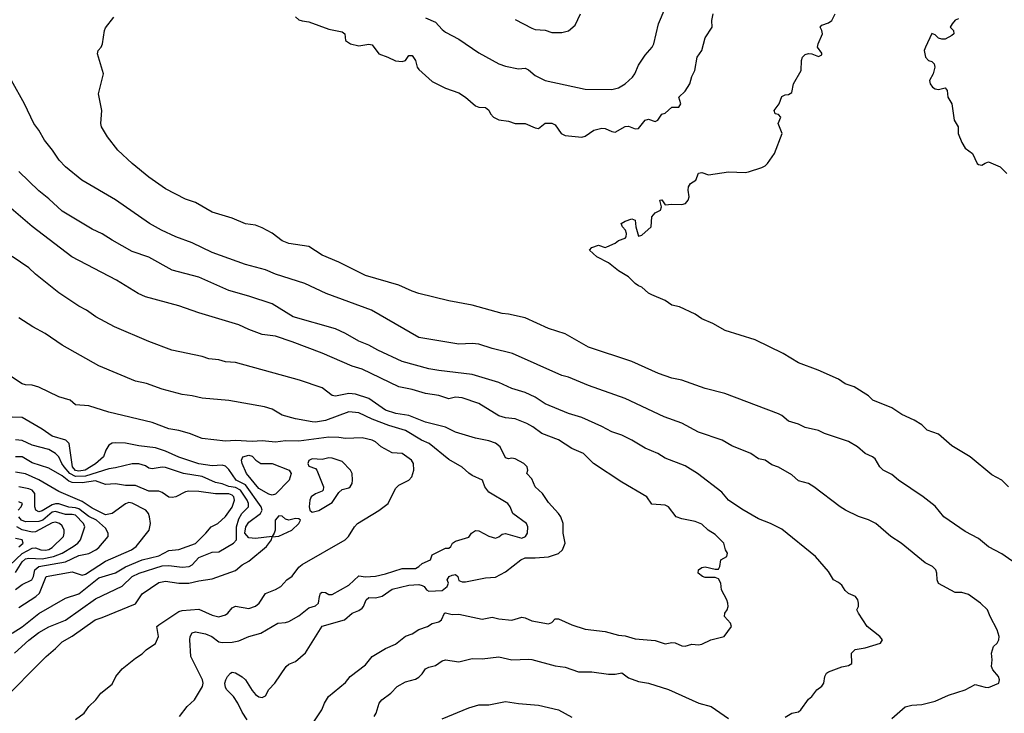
# Model space of a CAD drawing. Header units: metres. Extents: x -51132 to -49532, y -231222 to -229437.
# Tile 96 of 256: x -50109 to -49961, y -230680 to -230576. Entities that reach past the tile are written whole.
import ezdxf

# ---------------------------------------------------------------- set-up
doc = ezdxf.new("R2010")
doc.units = ezdxf.units.M
doc.layers.add('CONTOUR_INDEX', color=1, linetype='Continuous')
doc.layers.add('CONTOUR_INTER', color=3, linetype='Continuous')

msp = doc.modelspace()

# ---------------------------------------------------------------- linework, layer by layer
at = {"layer": 'CONTOUR_INDEX'}
for points, elevation in [([(-50065.61, -230682.26), (-50063.6, -230679.26), (-50063.24, -230678.26), (-50062.62, -230677.26), (-50060.08, -230675.15), (-50059.39, -230674.26), (-50057.08, -230672.49), (-50056.08, -230671.27), (-50054.08, -230670.07), (-50052.58, -230669.4), (-50051.08, -230668.18), (-50050.08, -230667.83), (-50049.08, -230667.2), (-50047.76, -230666.76), (-50047.08, -230666.31), (-50046.08, -230666.03), (-50045.64, -230665.76), (-50045.22, -230664.76), (-50045.08, -230664.7), (-50044.08, -230664.94), (-50043.08, -230664.89), (-50039.58, -230665.64), (-50038.08, -230665.37), (-50037.08, -230665.62), (-50035.08, -230665.8), (-50033.58, -230665.37), (-50033.08, -230665.44), (-50032.08, -230665.88), (-50029.58, -230666.37), (-50029.08, -230666.17), (-50028.58, -230665.62), (-50028.08, -230665.59), (-50026.08, -230666.51), (-50024.08, -230667.14), (-50021.08, -230667.49), (-50019.08, -230668.06), (-50018.08, -230668.14), (-50016.58, -230668.58), (-50013.58, -230668.86), (-50012.08, -230669.33), (-50011.08, -230669.14), (-50010.58, -230669.21), (-50009.58, -230669.63), (-50009.08, -230669.68), (-50008.08, -230669.39), (-50007.08, -230669.49), (-50006.58, -230669.41), (-50005.21, -230668.76), (-50003.23, -230668.26), (-50002.12, -230666.76), (-50002.3, -230666.26), (-50003.16, -230665.26), (-50003.14, -230664.76), (-50002.77, -230664.26), (-50002.65, -230663.76), (-50002.68, -230663.26), (-50002.81, -230662.76), (-50003.61, -230661.26), (-50003.74, -230660.26), (-50004.08, -230659.6), (-50004.58, -230659.39), (-50006.08, -230659.37), (-50006.5, -230659.26), (-50007.16, -230658.76), (-50007.08, -230658.25), (-50006.58, -230657.91), (-50006.08, -230657.78), (-50004.58, -230658.14), (-50004.08, -230658.12), (-50003.89, -230657.76), (-50003.75, -230656.76), (-50002.84, -230656.26), (-50002.74, -230655.76), (-50003.01, -230655.26), (-50003.28, -230654.26), (-50004.58, -230652.92), (-50005.66, -230652.26), (-50006.58, -230651.39), (-50007.58, -230650.99), (-50009.58, -230650.58), (-50010.45, -230650.26), (-50011.58, -230648.8), (-50012.08, -230648.53), (-50014.08, -230648.37), (-50014.84, -230647.26), (-50018.58, -230645.1), (-50022.86, -230642.26), (-50024.34, -230640.76), (-50026.08, -230640.02), (-50028.08, -230638.72), (-50030.58, -230637.78), (-50031.94, -230636.76), (-50032.84, -230636.26), (-50034.58, -230635.56), (-50036.08, -230635.43), (-50037.08, -230635.13), (-50040.08, -230633.25), (-50042.58, -230632.41), (-50043.58, -230632.33), (-50044.58, -230632.59), (-50046.08, -230632.07), (-50048.08, -230631.79), (-50050.08, -230631.16), (-50052.08, -230630.75), (-50057.58, -230628.1), (-50059.08, -230627.65), (-50063.58, -230625.7), (-50068.08, -230624.01), (-50070.58, -230623.15), (-50072.58, -230622.89), (-50074.58, -230622.15), (-50076.08, -230621.45), (-50082.08, -230619.68), (-50085.08, -230618.63), (-50090.08, -230617.26), (-50091.2, -230616.76), (-50094.45, -230614.76), (-50101.13, -230611.26), (-50107.08, -230606.71), (-50110.58, -230603.71)], 75), ([(-50109.73, -230670.76), (-50107.58, -230668.81), (-50106.08, -230667.64), (-50104.58, -230666.82), (-50102.08, -230665.82), (-50097.58, -230662.6), (-50093.58, -230660.7), (-50092.08, -230659.25), (-50091.02, -230658.76), (-50087.58, -230657.63), (-50086.58, -230657.58), (-50084.58, -230657.83), (-50083.54, -230657.76), (-50083.08, -230657.5), (-50082.08, -230656.38), (-50080.08, -230655.59), (-50079.08, -230655.53), (-50076.89, -230654.26), (-50076.43, -230653.76), (-50076.45, -230651.76), (-50076.08, -230650.58), (-50075.61, -230649.76), (-50074.65, -230648.76), (-50074.62, -230648.26), (-50074.82, -230647.76), (-50075.85, -230646.26), (-50076.58, -230645.89), (-50077.58, -230645.71), (-50078.58, -230645.32), (-50079.58, -230645.11), (-50081.58, -230644.24), (-50084.39, -230643.76), (-50087.08, -230642.89), (-50087.58, -230642.85), (-50089.08, -230643.09), (-50089.58, -230642.99), (-50090.08, -230642.64), (-50091.08, -230642.34), (-50092.08, -230642.34), (-50094.58, -230642.95), (-50095.58, -230643.06), (-50099.08, -230644.18), (-50100.58, -230644.22), (-50101.43, -230643.76), (-50102.32, -230642.76), (-50102.66, -230642.26), (-50103.08, -230641.26), (-50103.58, -230640.76), (-50104.58, -230640.2), (-50107.08, -230639.54), (-50108.58, -230638.83), (-50109.58, -230638.74)], 70), ([(-50113.36, -230660.26), (-50108.58, -230655.77), (-50107.08, -230655.01), (-50106.58, -230654.95), (-50105.82, -230655.26), (-50105.08, -230655.31), (-50104.58, -230655.2), (-50104.08, -230654.91), (-50102.42, -230653.26), (-50102.28, -230652.76), (-50102.32, -230652.26), (-50102.58, -230651.63), (-50102.98, -230651.26), (-50103.58, -230651.08), (-50104.08, -230651.17), (-50106.58, -230652.54), (-50107.08, -230652.57), (-50108.58, -230652.22), (-50109.38, -230651.76)], 65)]:
    msp.add_lwpolyline(points, dxfattribs=dict(at, elevation=elevation))
at = {"layer": 'CONTOUR_INTER'}
for points, elevation in [([(-50067.58, -230575.23), (-50067.08, -230575.66), (-50066.58, -230575.83), (-50065.58, -230575.98), (-50062.58, -230577.08), (-50060.58, -230577.47), (-50060.19, -230577.76), (-50060.09, -230578.76), (-50059.3, -230579.26), (-50058.08, -230579.58), (-50056.58, -230579.32), (-50056.08, -230579.44), (-50055.08, -230580.77), (-50053.71, -230581.26), (-50052.58, -230581.84), (-50051.58, -230581.92), (-50051.08, -230581.76), (-50050.58, -230581.01), (-50050.08, -230581.04), (-50049.56, -230581.76), (-50049.32, -230582.76), (-50049.08, -230583.13), (-50047.08, -230584.92), (-50045.08, -230585.94), (-50043.08, -230586.64), (-50042.08, -230587.29), (-50040.58, -230588.59), (-50040.08, -230588.76), (-50039.08, -230588.81), (-50038.58, -230589.22), (-50038.31, -230589.76), (-50037.85, -230590.26), (-50037.08, -230590.68), (-50035.58, -230590.91), (-50034.58, -230591.24), (-50033.08, -230591.22), (-50031.58, -230591.87), (-50031.08, -230591.97), (-50030.08, -230591.18), (-50029.08, -230591.18), (-50028.58, -230591.43), (-50027.72, -230592.76), (-50027.08, -230593.03), (-50024.58, -230593.3), (-50024.08, -230593.16), (-50022.8, -230592.26), (-50021.58, -230591.94), (-50021.08, -230592), (-50020.08, -230592.45), (-50019.58, -230592.52), (-50018.08, -230591.68), (-50017.58, -230591.65), (-50016.58, -230592.04), (-50016.08, -230591.97), (-50015.08, -230590.75), (-50014.58, -230590.59), (-50013.58, -230590.96), (-50013.2, -230590.76), (-50012.58, -230589.81), (-50012.08, -230589.7), (-50011.08, -230588.78), (-50010.06, -230588.76), (-50009.72, -230588.26), (-50010.06, -230587.26), (-50009.08, -230586.39), (-50008.41, -230585.26), (-50008.08, -230584.19), (-50007.63, -230583.26), (-50007.28, -230581.26), (-50006.57, -230580.26), (-50006.08, -230578.39), (-50005.05, -230576.76), (-50005.08, -230575.76), (-50004.89, -230574.76)], 78), ([(-50048.08, -230575.39), (-50046.58, -230576.01), (-50045.58, -230577.14), (-50045.08, -230577.52), (-50043.08, -230578.58), (-50040.08, -230580.64), (-50037.08, -230582.26), (-50036.08, -230582.63), (-50034.08, -230583.03), (-50033.08, -230582.94), (-50032.58, -230583.17), (-50031.58, -230584.05), (-50030.08, -230584.77), (-50024.08, -230586.08), (-50020.08, -230586.14), (-50019.08, -230585.89), (-50018.08, -230585.29), (-50017, -230584.26), (-50016.65, -230583.76), (-50016.08, -230582.47), (-50015.08, -230581), (-50014.03, -230579.76), (-50013.8, -230579.26), (-50013.07, -230576.26), (-50012.08, -230573.9)], 77), ([(-50034.58, -230575.63), (-50032.08, -230576.91), (-50031.58, -230577.1), (-50030.08, -230577.23), (-50029.08, -230577.55), (-50027.58, -230577.55), (-50026.58, -230577.3), (-50025.58, -230576.46), (-50024.82, -230574.76)], 76), ([(-49960.58, -230645.79), (-49961.58, -230644.76), (-49963.08, -230643.98), (-49966.33, -230641.26), (-49969.08, -230639.62), (-49971.08, -230637.85), (-49972.78, -230637.26), (-49973.58, -230636.46), (-49974.71, -230635.76), (-49976.58, -230634.92), (-49978.08, -230633.93), (-49980.9, -230632.76), (-49981.58, -230632.12), (-49983.7, -230630.76), (-49985.08, -230630.32), (-49986.08, -230629.64), (-49989.11, -230628.26), (-49992.08, -230627.18), (-49994.38, -230625.76), (-49998.58, -230623.71), (-50003.08, -230622.31), (-50004.93, -230621.26), (-50006.58, -230620.56), (-50007.58, -230619.87), (-50009.92, -230618.76), (-50011.08, -230618.51), (-50012.08, -230617.81), (-50014.08, -230616.98), (-50014.58, -230616.69), (-50015.58, -230615.79), (-50016.08, -230615.62), (-50016.58, -230615.25), (-50017.58, -230614.26), (-50019.08, -230613.33), (-50020.58, -230612.17), (-50022.35, -230611.26), (-50023.45, -230610.26), (-50023.08, -230609.86), (-50022.08, -230609.49), (-50021.08, -230609.84), (-50020.83, -230609.76), (-50019.58, -230609.21), (-50019.08, -230608.78), (-50018.08, -230608.43), (-50017.95, -230608.26), (-50017.91, -230607.76), (-50018.05, -230607.26), (-50018.51, -230606.76), (-50018.67, -230606.26), (-50018.08, -230605.91), (-50017.08, -230605.57), (-50016.59, -230605.76), (-50016.51, -230606.76), (-50016.08, -230608.13), (-50015.58, -230608.01), (-50014.2, -230606.76), (-50014.08, -230605.26), (-50013.58, -230604.67), (-50012.77, -230604.26), (-50012.62, -230603.76), (-50012.89, -230602.76), (-50012.58, -230602.67), (-50012.08, -230603.46), (-50011.08, -230603.33), (-50009.58, -230603.38), (-50009.05, -230603.26), (-50008.63, -230602.76), (-50008.47, -230602.26), (-50008.63, -230601.26), (-50008.58, -230600.76), (-50008.29, -230600.26), (-50007.51, -230599.76), (-50007.08, -230598.71), (-50006.58, -230598.61), (-50005.58, -230598.92), (-50002.58, -230598.47), (-50000.08, -230598.61), (-49999.58, -230598.49), (-49997.58, -230597.85), (-49997.08, -230597.58), (-49996.71, -230597.26), (-49995.66, -230595.76), (-49994.55, -230592.76), (-49995.14, -230591.26), (-49994.74, -230590.26), (-49995.08, -230589.88), (-49995.58, -230589.8), (-49995.74, -230589.26), (-49995, -230588.26), (-49994.58, -230587.18), (-49994.08, -230586.95), (-49993.58, -230586.89), (-49993.08, -230586.58), (-49992.82, -230585.26), (-49991.7, -230583.26), (-49991.62, -230581.76), (-49991.48, -230581.26), (-49991.08, -230580.87), (-49990.58, -230580.72), (-49990.08, -230580.77), (-49989.08, -230581.2), (-49988.58, -230580.92), (-49988.58, -230580.66), (-49989.23, -230579.76), (-49989.14, -230579.26), (-49988.47, -230577.76), (-49988.55, -230577.26), (-49988.83, -230576.76), (-49988.58, -230576.49), (-49987.58, -230576.14), (-49987.08, -230575.79), (-49986.57, -230574.76)], 79), ([(-49954.58, -230660.7), (-49961.58, -230655.82), (-49963.58, -230654.8), (-49965.08, -230653.56), (-49967.08, -230652.49), (-49970.25, -230650.26), (-49971.58, -230648.69), (-49973.36, -230647.26), (-49977.08, -230644.79), (-49978.08, -230643.94), (-49979.35, -230643.26), (-49979.85, -230642.76), (-49980.58, -230641.59), (-49980.98, -230641.26), (-49982.08, -230640.76), (-49983.23, -230639.76), (-49984.58, -230638.97), (-49988.16, -230637.76), (-49989.08, -230637.33), (-49991.08, -230636.87), (-49992.08, -230636.38), (-49993.08, -230636.09), (-49993.58, -230635.9), (-49994.58, -230635.07), (-49995.08, -230634.82), (-50003.13, -230631.76), (-50006.08, -230631.03), (-50009.58, -230629.76), (-50011.08, -230629.47), (-50013.08, -230628.75), (-50017.08, -230626.96), (-50023.58, -230624.79), (-50027.08, -230622.82), (-50029.58, -230622.03), (-50033.08, -230620.4), (-50035.58, -230619.85), (-50036.58, -230619.76), (-50041.08, -230618.51), (-50044.58, -230617.87), (-50049.08, -230616.75), (-50050.08, -230616.43), (-50052.08, -230615.49), (-50057.08, -230614.06), (-50061.08, -230612.03), (-50063.58, -230611), (-50065.58, -230609.72), (-50068.58, -230609.23), (-50069.58, -230608.84), (-50071.08, -230607.71), (-50072.58, -230606.89), (-50073.58, -230606.48), (-50075.08, -230606.31), (-50077.08, -230605.45), (-50080.08, -230604.53), (-50082.58, -230603.12), (-50084.08, -230602.61), (-50087.08, -230601.06), (-50089.58, -230599.29), (-50092.07, -230597.26), (-50094.24, -230595.26), (-50095.78, -230593.26), (-50096.69, -230591.76), (-50096.79, -230591.26), (-50096.64, -230589.26), (-50097.14, -230586.76), (-50096.38, -230583.76), (-50097.28, -230580.76), (-50097.18, -230580.26), (-50096.75, -230579.76), (-50096.55, -230579.26), (-50096.24, -230577.26), (-50096.08, -230576.89), (-50094.83, -230575.26)], 78), ([(-49968.08, -230575.54), (-49968.58, -230575.71), (-49969.01, -230576.26), (-49969.32, -230576.76), (-49968.83, -230577.26), (-49968.76, -230577.76), (-49969.08, -230578.05), (-49970.08, -230578.56), (-49970.58, -230578.6), (-49971.08, -230578.43), (-49971.58, -230577.92), (-49972.08, -230577.74), (-49973.03, -230579.76), (-49973.21, -230580.26), (-49973.01, -230581.26), (-49972.56, -230581.76), (-49972.08, -230581.94), (-49971.7, -230582.26), (-49971.62, -230582.76), (-49971.88, -230583.76), (-49972.43, -230584.76), (-49972.33, -230585.26), (-49971.98, -230585.76), (-49971.58, -230586.05), (-49971.08, -230586.14), (-49970.08, -230585.89), (-49969.75, -230586.26), (-49969.64, -230587.26), (-49969.04, -230588.26), (-49968.73, -230590.76), (-49968.1, -230591.76), (-49968.09, -230592.76), (-49967.58, -230594.09), (-49967.08, -230594.92), (-49965.95, -230595.76), (-49965.27, -230597.26), (-49965.08, -230597.41), (-49964.58, -230597.51), (-49964.08, -230597.17), (-49963.58, -230597.01), (-49961.83, -230597.76), (-49960.83, -230598.76)], 79), ([(-49978.08, -230680.54), (-49976.08, -230678.8), (-49975.08, -230678.55), (-49973.58, -230678.48), (-49971.58, -230677.98), (-49969.58, -230677.03), (-49967.08, -230676.27), (-49965.58, -230675.47), (-49964.08, -230675.87), (-49963.58, -230675.89), (-49962.03, -230675.26), (-49961.92, -230674.76), (-49962.06, -230674.26), (-49962.9, -230673.26), (-49963.11, -230672.76), (-49963.02, -230671.76), (-49963.11, -230670.76), (-49962.79, -230669.76), (-49962.26, -230669.26), (-49961.99, -230668.76), (-49961.98, -230668.26), (-49962.25, -230667.26), (-49963.33, -230665.26), (-49963.71, -230664.26), (-49964.77, -230663.26), (-49966.58, -230661.96), (-49967.58, -230661.65), (-49968.58, -230661.65), (-49971.08, -230660.31), (-49971.27, -230659.76), (-49971.31, -230658.76), (-49971.48, -230658.26), (-49971.95, -230657.76), (-49973.08, -230657.21), (-49976.68, -230654.26), (-49978.2, -230653.26), (-49980.49, -230651.26), (-49981.58, -230650.73), (-49983.08, -230650.23), (-49985, -230649.26), (-49985.82, -230648.76), (-49989.75, -230645.76), (-49990.58, -230645.29), (-49992.08, -230644.88), (-49993.08, -230643.96), (-49995.08, -230642.84), (-49996.08, -230642.46), (-49997.08, -230641.79), (-49998.08, -230641.58), (-49999.22, -230640.76), (-50002.08, -230639.61), (-50003.55, -230638.76), (-50007.08, -230637.55), (-50009.58, -230636.2), (-50012.25, -230635.26), (-50018.08, -230632.54), (-50023.58, -230630.59), (-50026.58, -230629.32), (-50027.58, -230629.05), (-50035.02, -230625.76), (-50038.08, -230625.01), (-50040.08, -230624.36), (-50041.08, -230624.27), (-50043.08, -230624.35), (-50049.08, -230623.35), (-50056.18, -230619.26), (-50062.98, -230616.76), (-50066.17, -230615.26), (-50070.58, -230613.87), (-50072.08, -230613.18), (-50075.08, -230612.42), (-50080.08, -230610.58), (-50083.08, -230609.17), (-50085.53, -230608.26), (-50087.68, -230607.26), (-50089.49, -230606.26), (-50094.58, -230602.67), (-50099.64, -230599.76), (-50102.09, -230597.76), (-50103.04, -230596.76), (-50104.04, -230595.26), (-50105.27, -230593.76), (-50106.11, -230592.26), (-50106.85, -230591.26), (-50108.24, -230588.26), (-50110.22, -230584.76)], 77), ([(-49994.08, -230680.36), (-49993.08, -230679.74), (-49992.08, -230679.54), (-49991.73, -230679.26), (-49990.58, -230677.65), (-49990.08, -230677.23), (-49989.31, -230676.26), (-49988.58, -230675.72), (-49988.28, -230675.26), (-49988.11, -230674.26), (-49987.86, -230673.76), (-49987.58, -230673.55), (-49985.58, -230672.81), (-49984.58, -230672.58), (-49984.08, -230672.29), (-49984.12, -230670.76), (-49983.58, -230670.18), (-49982.08, -230669.96), (-49979.79, -230669.26), (-49979.49, -230668.76), (-49979.89, -230668.26), (-49981.75, -230666.76), (-49983.08, -230664.76), (-49983.31, -230664.26), (-49983.07, -230663.76), (-49983.06, -230663.26), (-49983.19, -230662.76), (-49983.54, -230662.26), (-49984.58, -230661.79), (-49985.08, -230661.35), (-49985.58, -230660.54), (-49986.08, -230660.12), (-49986.82, -230659.76), (-49987.58, -230658.49), (-49989.54, -230656.26), (-49994.58, -230652.12), (-49996.3, -230651.26), (-49998.08, -230650.6), (-50000.58, -230649.14), (-50002.57, -230647.76), (-50003.58, -230646.59), (-50007.22, -230643.76), (-50009.08, -230642.63), (-50012.08, -230641.46), (-50013.21, -230640.76), (-50015.08, -230639.96), (-50017.07, -230638.76), (-50018.58, -230638.01), (-50020.08, -230637.5), (-50021.58, -230636.7), (-50024.58, -230635.39), (-50026.58, -230634.76), (-50030.08, -230633.31), (-50031.58, -230632.31), (-50033.08, -230631.61), (-50035.08, -230631), (-50037.08, -230630.12), (-50041.08, -230628.91), (-50046.08, -230628.34), (-50047.58, -230628.05), (-50051.58, -230626.96), (-50055.21, -230625.26), (-50056.58, -230624.49), (-50058.08, -230623.92), (-50060.05, -230622.76), (-50061.58, -230622.04), (-50067.95, -230620.26), (-50071.08, -230618.31), (-50074.58, -230617.14), (-50077.58, -230616.33), (-50082.08, -230614.32), (-50086.08, -230613.25), (-50089.58, -230611.32), (-50092.08, -230610.46), (-50095.11, -230608.76), (-50096.58, -230607.78), (-50098.08, -230607.12), (-50102.58, -230604.41), (-50104.58, -230602.53), (-50106.08, -230601.35), (-50109.08, -230598.43)], 76), ([(-50074.82, -230680.76), (-50075.58, -230679.61), (-50076.23, -230678.26), (-50076.89, -230677.26), (-50077.89, -230676.26), (-50078.08, -230675.91), (-50078.16, -230675.26), (-50078.02, -230674.76), (-50077.77, -230674.26), (-50077.32, -230673.76), (-50077.08, -230673.62), (-50076.58, -230673.69), (-50075.58, -230674.29), (-50075.09, -230674.76), (-50074.08, -230676.37), (-50073.58, -230676.95), (-50073.08, -230677.31), (-50072.58, -230677.41), (-50072.08, -230677.17), (-50071.58, -230676.22), (-50070.67, -230675.26), (-50069, -230672.76), (-50068.58, -230672.39), (-50067.58, -230672.01), (-50066.08, -230670.72), (-50063.58, -230666.72), (-50060.23, -230665.76), (-50059.08, -230664.74), (-50058.08, -230664.35), (-50057.58, -230663.99), (-50057.37, -230663.76), (-50056.97, -230662.76), (-50056.58, -230662.41), (-50055.58, -230662.43), (-50054.58, -230662.21), (-50053.08, -230661.15), (-50050.58, -230660.53), (-50049.08, -230660.43), (-50048.58, -230660.58), (-50048.26, -230660.76), (-50047.93, -230661.26), (-50047.58, -230661.44), (-50045.58, -230661.33), (-50044.83, -230660.76), (-50044.62, -230660.26), (-50044.81, -230659.76), (-50044.53, -230659.26), (-50044.08, -230659.02), (-50043.58, -230658.92), (-50043.19, -230659.26), (-50043.08, -230659.82), (-50042.58, -230660.04), (-50042.08, -230660.04), (-50039.08, -230659.44), (-50037.58, -230659.34), (-50036.08, -230658.55), (-50033.77, -230656.76), (-50033.08, -230656.43), (-50031.58, -230656.45), (-50029.58, -230656.27), (-50028.08, -230655.79), (-50027.52, -230655.26), (-50027.08, -230654.26), (-50027.38, -230652.76), (-50027.42, -230651.26), (-50027.77, -230650.26), (-50028.09, -230649.76), (-50029.58, -230648.14), (-50030.49, -230646.76), (-50031.59, -230645.76), (-50032.08, -230644.57), (-50032.83, -230643.76), (-50032.72, -230643.26), (-50032.82, -230642.76), (-50033.29, -230642.26), (-50034.58, -230641.6), (-50035.08, -230641.5), (-50035.58, -230641.57), (-50036.08, -230641.43), (-50036.88, -230639.76), (-50037.58, -230639.24), (-50038.58, -230638.86), (-50040.58, -230638.49), (-50043.58, -230637.56), (-50045.08, -230636.84), (-50048.08, -230636.08), (-50050.58, -230635.07), (-50052.53, -230634.76), (-50054.08, -230634.28), (-50056.58, -230632.5), (-50058.58, -230631.86), (-50059.58, -230631.77), (-50061.58, -230632.19), (-50062.08, -230632.08), (-50063.58, -230630.93), (-50066.98, -230629.76), (-50076.58, -230627.13), (-50078.08, -230627), (-50079.08, -230626.71), (-50080.58, -230626.57), (-50081.58, -230626.21), (-50086.13, -230625.26), (-50089.58, -230623.98), (-50094.73, -230621.76), (-50097.54, -230620.26), (-50098.97, -230619.26), (-50100.08, -230618.67), (-50103.08, -230616.65), (-50106.58, -230613.86), (-50107.58, -230612.91), (-50110.08, -230611.22)], 74), ([(-50084.97, -230680.26), (-50083.83, -230678.76), (-50082.74, -230677.76), (-50081.54, -230675.76), (-50081.45, -230675.26), (-50081.54, -230674.76), (-50083.31, -230671.26), (-50083.43, -230668.76), (-50083.37, -230668.26), (-50083.08, -230667.7), (-50082.58, -230667.56), (-50081.08, -230667.83), (-50080.14, -230668.26), (-50079.08, -230669.04), (-50078.58, -230669.14), (-50077.08, -230669.1), (-50076.08, -230668.89), (-50074.58, -230668.26), (-50072.76, -230667.76), (-50070.24, -230666.26), (-50069.08, -230666.17), (-50068.58, -230666.01), (-50067.08, -230665.17), (-50065.58, -230663.93), (-50064.58, -230663.63), (-50064.11, -230663.26), (-50063.99, -230662.26), (-50063.81, -230661.76), (-50063.58, -230661.61), (-50063.08, -230661.66), (-50062.58, -230661.95), (-50062.08, -230661.94), (-50059.58, -230660.52), (-50058.08, -230659.16), (-50057.08, -230659.28), (-50055.58, -230659.17), (-50054.08, -230658.84), (-50051.58, -230658.05), (-50049.58, -230658.02), (-50049.06, -230657.76), (-50048.58, -230657.29), (-50047.31, -230656.76), (-50047.08, -230655.98), (-50045.08, -230655), (-50044.58, -230655.01), (-50044.24, -230654.76), (-50044, -230654.26), (-50043.58, -230653.93), (-50041.58, -230653.35), (-50041.15, -230652.76), (-50040.58, -230652.35), (-50040.08, -230652.36), (-50038.58, -230653.21), (-50037.58, -230653.5), (-50037.08, -230653.31), (-50036.58, -230652.9), (-50036.08, -230652.77), (-50033.58, -230653.48), (-50033.05, -230653.26), (-50032.74, -230652.76), (-50032.68, -230651.76), (-50032.9, -230651.26), (-50034.94, -230649.76), (-50035.34, -230648.76), (-50035.69, -230648.26), (-50038.58, -230646.56), (-50039.14, -230645.76), (-50039.5, -230644.76), (-50041.08, -230644.07), (-50041.58, -230643.74), (-50042.58, -230642.83), (-50044.58, -230641.67), (-50047.51, -230639.26), (-50048.68, -230638.76), (-50051.08, -230637.33), (-50053.58, -230636.57), (-50056.08, -230635.63), (-50058.08, -230634.65), (-50059.58, -230634.51), (-50063.08, -230635.82), (-50064.58, -230636.06), (-50065.08, -230636.02), (-50067.58, -230635.58), (-50069.58, -230635.04), (-50071.08, -230634.11), (-50072.24, -230633.76), (-50077.58, -230632.81), (-50081.58, -230632.46), (-50083.08, -230632.1), (-50084.58, -230631.92), (-50087.58, -230631.1), (-50089.94, -230630.26), (-50091.58, -230629.92), (-50097.08, -230627.62), (-50102.58, -230624.51), (-50105.17, -230622.76), (-50106.98, -230621.76), (-50109.08, -230620.39)], 73), ([(-50100.58, -230680.73), (-50099.28, -230679.76), (-50098.58, -230678.76), (-50097.55, -230677.76), (-50096.82, -230676.76), (-50095.08, -230675.4), (-50094.56, -230674.26), (-50093.58, -230673.08), (-50091.58, -230671.48), (-50090.58, -230670.85), (-50089.98, -230670.26), (-50088.58, -230669.32), (-50088.15, -230668.26), (-50088.38, -230666.76), (-50088.08, -230666.51), (-50085.08, -230664.49), (-50084.58, -230664.36), (-50082.08, -230664.14), (-50080.08, -230665.07), (-50079.08, -230665.29), (-50078.08, -230664.99), (-50077.74, -230664.76), (-50077.08, -230663.96), (-50076.58, -230663.69), (-50074.58, -230664.02), (-50073.58, -230663.69), (-50073.04, -230663.26), (-50072.08, -230661.78), (-50070.58, -230661.21), (-50069.78, -230660.76), (-50068.89, -230659.76), (-50068.08, -230659.17), (-50067.08, -230657.86), (-50066.58, -230657.44), (-50060.11, -230653.76), (-50059.6, -230653.26), (-50058.71, -230651.76), (-50058.26, -230651.26), (-50055.08, -230649.31), (-50053.69, -230648.26), (-50052.58, -230646.01), (-50052.08, -230645.55), (-50050.57, -230644.76), (-50050.12, -230644.26), (-50049.81, -230643.26), (-50049.84, -230642.26), (-50050.18, -230641.76), (-50051.58, -230640.79), (-50053.08, -230640.7), (-50054.73, -230639.76), (-50055.58, -230639.02), (-50056.08, -230638.78), (-50057.58, -230638.41), (-50060.08, -230638.53), (-50061.08, -230638.35), (-50062.58, -230638.34), (-50067.08, -230638.92), (-50069.08, -230638.87), (-50070.58, -230639.05), (-50072.58, -230638.86), (-50074.08, -230638.97), (-50076.58, -230638.81), (-50078.08, -230638.9), (-50081.58, -230638.52), (-50083.48, -230637.76), (-50085.08, -230637.32), (-50086.58, -230637.09), (-50089.08, -230636.1), (-50095.58, -230634.56), (-50098.58, -230633.63), (-50100.58, -230633.48), (-50101.38, -230632.76), (-50103.08, -230632.28), (-50106.08, -230630.82), (-50107.08, -230630.5), (-50108.08, -230630.46), (-50108.58, -230630.31), (-50110.19, -230629.26)], 72), ([(-50112.02, -230678.26), (-50105, -230671.26), (-50103.58, -230670.07), (-50102.58, -230669.05), (-50101.08, -230668.19), (-50097.67, -230665.76), (-50096.58, -230665.42), (-50091.58, -230663.33), (-50090.58, -230661.86), (-50088.08, -230660.16), (-50087.08, -230659.95), (-50085.08, -230660.22), (-50083.58, -230660.25), (-50082.08, -230659.87), (-50080.08, -230659.57), (-50076.58, -230658.32), (-50075.58, -230657.48), (-50074.58, -230656.96), (-50071.92, -230654.76), (-50071.17, -230653.76), (-50071.08, -230653.29), (-50070.08, -230653.21), (-50068.11, -230652.26), (-50067.09, -230651.26), (-50066.83, -230650.76), (-50067.08, -230650.57), (-50067.58, -230650.54), (-50068.58, -230650.8), (-50069.08, -230650.62), (-50069.58, -230650.19), (-50070.08, -230650.15), (-50070.62, -230650.76), (-50070.65, -230652.26), (-50070.76, -230652.76), (-50071.08, -230653.25), (-50073.58, -230653.56), (-50074.58, -230653.42), (-50075.16, -230652.76), (-50075.02, -230651.76), (-50074.58, -230651.07), (-50072.82, -230649.76), (-50072.6, -230649.26), (-50072.74, -230648.76), (-50075.08, -230645.48), (-50076.47, -230644.76), (-50077.58, -230643.16), (-50078.08, -230642.67), (-50078.58, -230642.51), (-50080.08, -230642.63), (-50082.08, -230642.34), (-50085.08, -230641.35), (-50087.08, -230640.43), (-50088.58, -230639.93), (-50091.08, -230639.63), (-50093.08, -230639.23), (-50094.58, -230639.15), (-50095.08, -230639.23), (-50095.58, -230639.5), (-50096.05, -230640.26), (-50096.41, -230641.26), (-50097.58, -230642.33), (-50099.17, -230643.26), (-50100.08, -230643.43), (-50100.58, -230643.34), (-50101.04, -230642.76), (-50101.54, -230639.26), (-50102.03, -230638.76), (-50104.08, -230638.17), (-50105.58, -230637.1), (-50108.58, -230635.38), (-50110.08, -230635.33)], 71), ([(-50110.08, -230667.73), (-50108.58, -230666.8), (-50106.08, -230664.81), (-50102.08, -230662.51), (-50100.08, -230661.86), (-50097.08, -230659.46), (-50094.58, -230658.69), (-50093.08, -230657.78), (-50090.58, -230656.75), (-50088.08, -230656.13), (-50086.58, -230655.34), (-50085.08, -230655.17), (-50082.58, -230654.3), (-50081.02, -230652.76), (-50080.23, -230651.76), (-50079.24, -230651.26), (-50078.08, -230650.21), (-50077.08, -230648.81), (-50076.73, -230647.76), (-50076.84, -230647.26), (-50077.08, -230647.01), (-50077.58, -230646.84), (-50079.58, -230646.84), (-50082.08, -230646.5), (-50083.58, -230646.45), (-50084.08, -230646.52), (-50085.54, -230647.26), (-50086.08, -230647.37), (-50086.58, -230647.31), (-50087.58, -230646.63), (-50088.08, -230646.44), (-50089.58, -230646.41), (-50091.58, -230645.6), (-50093.08, -230645.57), (-50094.58, -230645.34), (-50096.08, -230645.45), (-50097.58, -230644.9), (-50099.58, -230645.2), (-50101.08, -230645.14), (-50101.58, -230644.92), (-50102.58, -230644.13), (-50104.58, -230643), (-50107.08, -230642.16), (-50108.58, -230641.29), (-50109.58, -230641.28)], 69), ([(-50075.47, -230641.26), (-50074.58, -230641.04), (-50074.08, -230641.19), (-50073.54, -230641.76), (-50072.76, -230642.26), (-50071.08, -230642.3), (-50068.55, -230643.26), (-50068.23, -230643.76), (-50068.53, -230644.76), (-50070.58, -230646.86), (-50071.08, -230647.04), (-50071.58, -230646.9), (-50073.08, -230646.01), (-50074.92, -230643.76), (-50075.6, -230642.26), (-50075.69, -230641.76), (-50075.47, -230641.26)], 72), ([(-50065.08, -230641.58), (-50065.58, -230641.83), (-50065.73, -230642.26), (-50065.58, -230642.66), (-50064.58, -230643.05), (-50064.36, -230643.26), (-50063.35, -230645.76), (-50063.43, -230646.26), (-50063.58, -230646.45), (-50064.58, -230646.85), (-50065.2, -230647.26), (-50065.41, -230647.76), (-50065.5, -230648.76), (-50065.44, -230649.26), (-50065.08, -230649.56), (-50064.08, -230649.32), (-50062.08, -230648.11), (-50061.08, -230646.62), (-50060.58, -230646.2), (-50059.58, -230645.93), (-50059.36, -230645.76), (-50059.09, -230645.26), (-50059.02, -230644.76), (-50059.09, -230643.76), (-50059.3, -230643.26), (-50060.58, -230642), (-50062.08, -230641.48), (-50062.58, -230641.45), (-50063.58, -230641.67), (-50065.08, -230641.58)], 71), ([(-50109.08, -230663.9), (-50106.53, -230662.26), (-50106.02, -230661.76), (-50105.01, -230659.26), (-50101.08, -230658.53), (-50099.58, -230659.02), (-50099.08, -230658.89), (-50096.08, -230656.96), (-50092.21, -230655.26), (-50091.47, -230654.76), (-50089.54, -230652.26), (-50089.36, -230651.26), (-50089.49, -230650.26), (-50089.62, -230649.76), (-50090.05, -230649.26), (-50092.08, -230648.23), (-50092.58, -230648.12), (-50093.08, -230648.34), (-50095.08, -230649.76), (-50096.08, -230649.99), (-50098.08, -230648.98), (-50099.58, -230648), (-50103.08, -230646.48), (-50106.08, -230644.73), (-50108.08, -230643.82), (-50109.58, -230643.59)], 68), ([(-50109.58, -230661.19), (-50108.58, -230660.44), (-50107.16, -230659.76), (-50106.9, -230659.26), (-50106.69, -230658.26), (-50106.1, -230657.76), (-50102.08, -230657.03), (-50100.08, -230656.09), (-50098.58, -230655.8), (-50097.53, -230655.26), (-50097.08, -230654.88), (-50095.69, -230653.26), (-50095.68, -230652.76), (-50096.08, -230652), (-50097.47, -230650.76), (-50098.58, -230650.21), (-50100.08, -230649.08), (-50100.58, -230648.92), (-50101.58, -230648.83), (-50103.08, -230648.34), (-50103.58, -230648.34), (-50104.08, -230648.48), (-50105.58, -230649.37), (-50106.08, -230649.53), (-50106.53, -230649.26), (-50106.68, -230648.76), (-50106.7, -230646.76), (-50107.08, -230646.26), (-50107.58, -230646.06), (-50109.08, -230645.8)], 67), ([(-50109.22, -230649.26), (-50108.77, -230648.76), (-50108.53, -230648.26), (-50109.08, -230648.02)], 66), ([(-50109.58, -230658.66), (-50108.58, -230657.06), (-50108.08, -230656.61), (-50107.58, -230656.51), (-50105.58, -230656.57), (-50103.88, -230656.26), (-50102.61, -230655.76), (-50100.96, -230654.76), (-50100.26, -230654.26), (-50099.85, -230653.76), (-50099.2, -230651.76), (-50099.38, -230651.26), (-50100.58, -230650.05), (-50101.08, -230649.93), (-50102.08, -230649.95), (-50103.58, -230649.49), (-50104.08, -230649.6), (-50105.51, -230650.76), (-50106.08, -230650.99), (-50108.08, -230651.01), (-50108.69, -230650.76), (-50109.09, -230650.26)], 66), ([(-50109.08, -230654.8), (-50108.46, -230654.26), (-50108.61, -230653.76), (-50109.58, -230653.52)], 64), ([(-50055.78, -230680.26), (-50055.47, -230679.76), (-50055.01, -230678.26), (-50054.62, -230677.76), (-50053.29, -230676.76), (-50052.32, -230675.76), (-50051.08, -230675.06), (-50049.58, -230674.64), (-50049.08, -230674.37), (-50048.58, -230673.86), (-50048.08, -230673.08), (-50047.58, -230672.83), (-50046.58, -230672.59), (-50045.58, -230671.92), (-50045.08, -230671.76), (-50043.08, -230672.03), (-50041.08, -230671.55), (-50039.58, -230671.61), (-50037.08, -230671.28), (-50035.08, -230671.76), (-50032.58, -230671.63), (-50032.08, -230671.71), (-50028.58, -230672.65), (-50027.08, -230672.84), (-50025.08, -230673.55), (-50023.08, -230673.56), (-50020.58, -230673.91), (-50019.58, -230673.89), (-50018.58, -230673.68), (-50017.58, -230674.43), (-50016.08, -230674.98), (-50014.58, -230675.26), (-50011.58, -230676.22), (-50007.03, -230678.26), (-50005.19, -230678.76), (-50002.58, -230680.55)], 76), ([(-50045.58, -230680.63), (-50041.58, -230678.96), (-50040.08, -230678.52), (-50038.58, -230678.49), (-50036.08, -230677.99), (-50034.08, -230678.31), (-50031.08, -230678.57), (-50028.08, -230679.28), (-50026.08, -230680.35)], 77)]:
    msp.add_lwpolyline(points, dxfattribs=dict(at, elevation=elevation))

doc.saveas('drawing.dxf')
